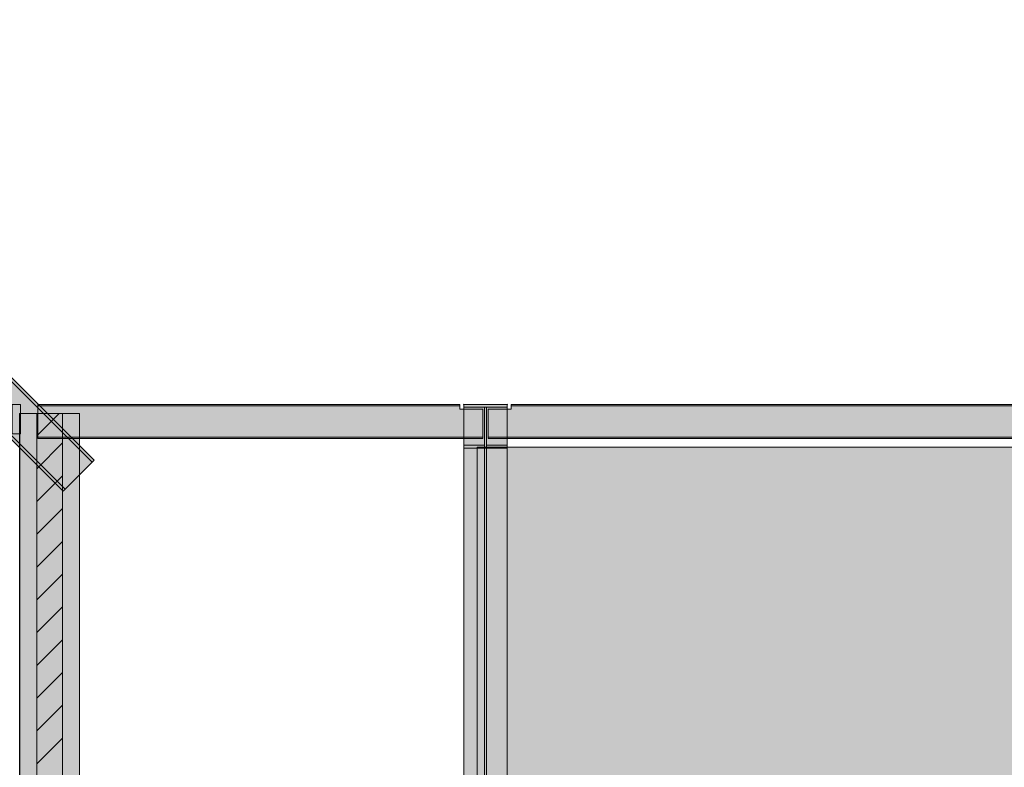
# Model space of a CAD drawing. Header units: millimetres. Extents: x 17 to 413, y 4 to 292.
# Tile 6 of 57: x 105 to 152, y 112 to 147. Entities that reach past the tile are written whole.
import ezdxf

# ---------------------------------------------------------------- set-up
doc = ezdxf.new("R2010")
doc.units = ezdxf.units.MM
for name, color, linetype in [('FILL-C_BDBDBF', 7, 'Continuous'), ('FILL-EPS', 7, 'Continuous'), ('FILL-WHITE', 7, 'Continuous'), ('LINE-CORE', 7, 'Continuous'), ('LINE-INK', 7, 'Continuous'), ('LINE-STEEL_GREY', 7, 'Continuous')]:
    doc.layers.add(name, color=color, linetype=linetype)

msp = doc.modelspace()

# ---------------------------------------------------------------- hatches: boundary and pattern name
at = {"layer": 'FILL-C_BDBDBF', "true_color": 0xbdbdbf}
h = msp.add_hatch(color=9, dxfattribs=at)
h.dxf.hatch_style = 1
h.paths.add_polyline_path([(107.113, 128.445), (107.113, 102.645), (105.894, 102.645), (105.894, 128.445), (106.035, 128.445)])
at = {"layer": 'FILL-EPS', "true_color": 0xccffff}
h = msp.add_hatch(color=7, dxfattribs=at)
h.dxf.hatch_style = 1
h.paths.add_polyline_path([(105.894, 128.445), (105.894, 102.645), (105.865, 102.645), (105.081, 102.645), (105.081, 103.835), (105.081, 119.798), (105.081, 128.445)])
h = msp.add_hatch(color=7, dxfattribs=at)
h.dxf.hatch_style = 1
h.paths.add_polyline_path([(107.926, 112.482), (107.926, 103.835), (107.926, 102.645), (107.113, 102.645), (107.113, 128.445), (107.926, 128.445)])
at = {"layer": 'FILL-WHITE', "true_color": 0xffffff}
h = msp.add_hatch(color=7, dxfattribs=at)
h.dxf.hatch_style = 1
h.paths.add_polyline_path([(108.619, 126.235), (108.521, 126.137), (87.726, 146.932), (87.726, 147.128)])
h = msp.add_hatch(color=7, dxfattribs=at)
h.dxf.hatch_style = 1
h.paths.add_polyline_path([(108.619, 126.235), (108.521, 126.137), (87.726, 146.932), (87.726, 147.128)])
h = msp.add_hatch(color=7, dxfattribs=at)
h.dxf.hatch_style = 1
h.paths.add_polyline_path([(108.619, 126.235), (108.521, 126.137), (87.726, 146.932), (87.726, 147.128)])
h = msp.add_hatch(color=7, dxfattribs=at)
h.dxf.hatch_style = 1
h.paths.add_polyline_path([(108.619, 126.235), (108.521, 126.137), (87.726, 146.932), (87.726, 147.128)])
h = msp.add_hatch(color=7, dxfattribs=at)
h.dxf.hatch_style = 1
h.paths.add_polyline_path([(108.619, 126.235), (108.521, 126.137), (87.726, 146.932), (87.726, 147.128)])
h = msp.add_hatch(color=7, dxfattribs=at)
h.dxf.hatch_style = 1
h.paths.add_polyline_path([(108.619, 126.235), (108.521, 126.137), (87.726, 146.932), (87.726, 147.128)])
h = msp.add_hatch(color=7, dxfattribs=at)
h.dxf.hatch_style = 1
h.paths.add_polyline_path([(108.521, 126.137), (107.244, 124.86), (87.726, 144.378), (87.726, 146.932)])
h = msp.add_hatch(color=7, dxfattribs=at)
h.dxf.hatch_style = 1
h.paths.add_polyline_path([(108.521, 126.137), (107.244, 124.86), (87.726, 144.378), (87.726, 146.932)])
h = msp.add_hatch(color=7, dxfattribs=at)
h.dxf.hatch_style = 1
h.paths.add_polyline_path([(108.521, 126.137), (107.244, 124.86), (87.726, 144.378), (87.726, 146.932)])
h = msp.add_hatch(color=7, dxfattribs=at)
h.dxf.hatch_style = 1
h.paths.add_polyline_path([(108.521, 126.137), (107.244, 124.86), (87.726, 144.378), (87.726, 146.932)])
h = msp.add_hatch(color=7, dxfattribs=at)
h.dxf.hatch_style = 1
h.paths.add_polyline_path([(108.521, 126.137), (107.244, 124.86), (87.726, 144.378), (87.726, 146.932)])
h = msp.add_hatch(color=7, dxfattribs=at)
h.dxf.hatch_style = 1
h.paths.add_polyline_path([(108.521, 126.137), (107.244, 124.86), (87.726, 144.378), (87.726, 146.932)])
h = msp.add_hatch(color=7, dxfattribs=at)
h.dxf.hatch_style = 1
h.paths.add_polyline_path([(107.244, 124.86), (107.146, 124.762), (87.726, 144.183), (87.726, 144.378)])
h = msp.add_hatch(color=7, dxfattribs=at)
h.dxf.hatch_style = 1
h.paths.add_polyline_path([(107.244, 124.86), (107.146, 124.762), (87.726, 144.183), (87.726, 144.378)])
h = msp.add_hatch(color=7, dxfattribs=at)
h.dxf.hatch_style = 1
h.paths.add_polyline_path([(107.244, 124.86), (107.146, 124.762), (87.726, 144.183), (87.726, 144.378)])
h = msp.add_hatch(color=7, dxfattribs=at)
h.dxf.hatch_style = 1
h.paths.add_polyline_path([(107.244, 124.86), (107.146, 124.762), (87.726, 144.183), (87.726, 144.378)])
h = msp.add_hatch(color=7, dxfattribs=at)
h.dxf.hatch_style = 1
h.paths.add_polyline_path([(107.244, 124.86), (107.146, 124.762), (87.726, 144.183), (87.726, 144.378)])
h = msp.add_hatch(color=7, dxfattribs=at)
h.dxf.hatch_style = 1
h.paths.add_polyline_path([(107.244, 124.86), (107.146, 124.762), (87.726, 144.183), (87.726, 144.378)])
h = msp.add_hatch(color=7, dxfattribs=at)
h.dxf.hatch_style = 1
h.paths.add_polyline_path([(105.122, 128.877), (105.122, 127.477), (104.722, 127.477), (104.722, 128.877)])
h = msp.add_hatch(color=7, dxfattribs=at)
h.dxf.hatch_style = 1
h.paths.add_polyline_path([(104.722, 128.877), (105.122, 128.877), (105.122, 127.477), (104.722, 127.477)])
h = msp.add_hatch(color=7, dxfattribs=at)
h.dxf.hatch_style = 1
h.paths.add_polyline_path([(105.938, 128.877), (125.962, 128.877), (125.962, 128.814), (105.938, 128.814)])
h = msp.add_hatch(color=7, dxfattribs=at)
h.dxf.hatch_style = 1
h.paths.add_polyline_path([(125.962, 128.877), (125.962, 128.814), (105.938, 128.814), (105.938, 128.877)])
h = msp.add_hatch(color=7, dxfattribs=at)
h.dxf.hatch_style = 1
h.paths.add_polyline_path([(105.938, 128.814), (125.962, 128.814), (125.962, 128.645), (127.066, 128.645), (127.066, 127.313), (125.962, 127.313), (105.938, 127.313)])
h = msp.add_hatch(color=7, dxfattribs=at)
h.dxf.hatch_style = 1
h.paths.add_polyline_path([(125.962, 128.814), (125.962, 128.645), (127.066, 128.645), (127.066, 127.313), (125.962, 127.313), (105.938, 127.313), (105.938, 128.814)])
h = msp.add_hatch(color=7, dxfattribs=at)
h.dxf.hatch_style = 1
h.paths.add_polyline_path([(126.161, 128.877), (126.148, 128.877), (126.148, 128.878), (126.148, 128.878)])
h = msp.add_hatch(color=7, dxfattribs=at)
h.dxf.hatch_style = 1
h.paths.add_polyline_path([(126.161, 128.877), (126.148, 128.877), (126.148, 128.878), (126.148, 128.878)])
h = msp.add_hatch(color=7, dxfattribs=at)
h.dxf.hatch_style = 1
h.paths.add_polyline_path([(126.161, 128.877), (128.211, 128.877), (128.211, 106.179), (126.161, 106.179)])
h = msp.add_hatch(color=7, dxfattribs=at)
h.dxf.hatch_style = 1
h.paths.add_polyline_path([(128.211, 128.877), (128.211, 128.738), (126.161, 128.738), (126.161, 128.877)])
h = msp.add_hatch(color=7, dxfattribs=at)
h.dxf.hatch_style = 1
h.paths.add_polyline_path([(128.211, 128.877), (128.211, 128.738), (127.227, 128.738), (127.227, 126.933), (128.211, 126.933), (128.211, 126.794), (126.161, 126.794), (126.161, 126.933), (127.145, 126.933), (127.145, 128.738), (126.161, 128.738), (126.161, 128.877)])
h = msp.add_hatch(color=7, dxfattribs=at)
h.dxf.hatch_style = 1
h.paths.add_polyline_path([(127.145, 128.738), (127.145, 106.081), (126.161, 106.081), (126.161, 128.738)])
h = msp.add_hatch(color=7, dxfattribs=at)
h.dxf.hatch_style = 1
h.paths.add_polyline_path([(126.161, 126.794), (126.161, 126.933), (127.145, 126.933), (127.145, 128.738), (127.227, 128.738), (127.227, 126.933), (128.211, 126.933), (128.211, 126.794), (126.161, 126.794)])
h = msp.add_hatch(color=7, dxfattribs=at)
h.dxf.hatch_style = 1
h.paths.add_polyline_path([(128.211, 128.738), (128.211, 106.081), (127.227, 106.081), (127.227, 128.738)])
h = msp.add_hatch(color=7, dxfattribs=at)
h.dxf.hatch_style = 1
h.paths.add_polyline_path([(127.306, 128.645), (128.41, 128.645), (128.41, 128.814), (164.698, 128.814), (164.698, 128.645), (165.802, 128.645), (165.802, 127.313), (164.698, 127.313), (128.41, 127.313), (127.306, 127.313)])
h = msp.add_hatch(color=7, dxfattribs=at)
h.dxf.hatch_style = 1
h.paths.add_polyline_path([(128.41, 128.645), (128.41, 128.814), (164.698, 128.814), (164.698, 128.645), (165.802, 128.645), (165.802, 127.313), (164.698, 127.313), (128.41, 127.313), (127.306, 127.313), (127.306, 128.645)])
h = msp.add_hatch(color=7, dxfattribs=at)
h.dxf.hatch_style = 1
h.paths.add_polyline_path([(128.211, 128.877), (128.224, 128.878), (128.224, 128.878), (128.224, 128.877)])
h = msp.add_hatch(color=7, dxfattribs=at)
h.dxf.hatch_style = 1
h.paths.add_polyline_path([(128.41, 128.877), (164.698, 128.877), (164.698, 128.814), (128.41, 128.814)])
h = msp.add_hatch(color=7, dxfattribs=at)
h.dxf.hatch_style = 1
h.paths.add_polyline_path([(164.698, 128.877), (164.698, 128.814), (128.41, 128.814), (128.41, 128.877)])
h = msp.add_hatch(color=7, dxfattribs=at)
h.dxf.hatch_style = 1
h.paths.add_polyline_path([(107.926, 128.445), (107.926, 105.505), (105.079, 105.505), (105.079, 128.445)])
h = msp.add_hatch(color=7, dxfattribs=at)
h.dxf.hatch_style = 1
h.paths.add_polyline_path([(105.081, 128.445), (107.926, 128.445), (107.926, 105.505), (105.081, 105.505), (105.08, 105.493), (105.079, 105.493), (105.079, 128.445)])
h = msp.add_hatch(color=7, dxfattribs=at)
h.dxf.hatch_style = 1
h.paths.add_polyline_path([(107.926, 128.445), (107.926, 102.645), (105.081, 102.645), (105.081, 128.445)])
h = msp.add_hatch(color=7, dxfattribs=at)
h.dxf.hatch_style = 1
h.paths.add_polyline_path([(105.081, 128.445), (107.926, 128.445), (107.926, 104.434), (105.081, 104.434)])
h = msp.add_hatch(color=7, dxfattribs=at)
h.dxf.hatch_style = 1
h.paths.add_polyline_path([(107.926, 128.445), (107.926, 104.434), (105.081, 104.434), (105.081, 128.445)])
h = msp.add_hatch(color=7, dxfattribs=at)
h.dxf.hatch_style = 1
h.paths.add_polyline_path([(105.938, 127.313), (125.962, 127.313), (127.066, 127.313), (127.066, 127.251), (125.962, 127.251), (105.938, 127.251)])
h = msp.add_hatch(color=7, dxfattribs=at)
h.dxf.hatch_style = 1
h.paths.add_polyline_path([(125.962, 127.313), (127.066, 127.313), (127.066, 127.251), (125.962, 127.251), (105.938, 127.251), (105.938, 127.313)])
h = msp.add_hatch(color=7, dxfattribs=at)
h.dxf.hatch_style = 1
h.paths.add_polyline_path([(127.306, 127.313), (128.41, 127.313), (164.698, 127.313), (165.802, 127.313), (165.802, 127.251), (164.698, 127.251), (128.41, 127.251), (127.306, 127.251)])
h = msp.add_hatch(color=7, dxfattribs=at)
h.dxf.hatch_style = 1
h.paths.add_polyline_path([(164.698, 127.313), (165.802, 127.313), (165.802, 127.251), (128.41, 127.251), (127.306, 127.251), (127.306, 127.313)])
h = msp.add_hatch(color=7, dxfattribs=at)
h.dxf.hatch_style = 1
h.paths.add_polyline_path([(127.145, 126.933), (127.145, 104.804), (126.161, 104.804), (126.161, 126.933)])
h = msp.add_hatch(color=7, dxfattribs=at)
h.dxf.hatch_style = 1
h.paths.add_polyline_path([(126.161, 104.706), (126.161, 126.794), (128.211, 126.794), (128.211, 104.706)])
h = msp.add_hatch(color=7, dxfattribs=at)
h.dxf.hatch_style = 1
h.paths.add_polyline_path([(200.418, 126.845), (218.446, 108.817), (218.446, 103.845), (126.786, 103.845), (126.786, 126.845)])
h = msp.add_hatch(color=7, dxfattribs=at)
h.dxf.hatch_style = 1
h.paths.add_polyline_path([(200.418, 126.845), (218.446, 108.817), (218.446, 103.845), (126.786, 103.845), (126.786, 126.845)])
h = msp.add_hatch(color=7, dxfattribs=at)
h.dxf.hatch_style = 1
h.paths.add_polyline_path([(128.211, 126.933), (128.211, 104.804), (127.227, 104.804), (127.227, 126.933)])

# ---------------------------------------------------------------- linework, layer by layer
at = {"layer": 'LINE-CORE', "lineweight": 5}
for points in [[(108.619, 126.235), (108.521, 126.137), (87.726, 146.932), (87.726, 147.128)], [(108.619, 126.235), (108.521, 126.137), (87.726, 146.932), (87.726, 147.128)], [(108.619, 126.235), (108.619, 126.235), (108.619, 126.235), (108.619, 126.235), (108.619, 126.235), (108.521, 126.137), (87.726, 146.932), (87.726, 147.128)], [(108.619, 126.235), (108.619, 126.235), (108.619, 126.235), (108.619, 126.235), (108.619, 126.235), (108.521, 126.137), (87.726, 146.932), (87.726, 147.128)], [(108.619, 126.235), (108.619, 126.235), (108.619, 126.235), (108.619, 126.235), (108.619, 126.235), (108.521, 126.137), (87.726, 146.932), (87.726, 147.128)], [(108.619, 126.235), (108.619, 126.235), (108.619, 126.235), (108.619, 126.235), (108.619, 126.235), (108.521, 126.137), (87.726, 146.932), (87.726, 147.128)], [(108.521, 126.137), (107.244, 124.86), (87.726, 144.378), (87.726, 146.932)], [(108.521, 126.137), (107.244, 124.86), (87.726, 144.378), (87.726, 146.932)], [(108.521, 126.137), (108.521, 126.137), (107.244, 124.86), (87.726, 144.378), (87.726, 146.932)], [(108.521, 126.137), (108.521, 126.137), (107.244, 124.86), (87.726, 144.378), (87.726, 146.932)], [(108.521, 126.137), (108.521, 126.137), (107.244, 124.86), (87.726, 144.378), (87.726, 146.932)], [(108.521, 126.137), (108.521, 126.137), (107.244, 124.86), (87.726, 144.378), (87.726, 146.932)], [(107.244, 124.86), (107.244, 124.86), (107.244, 124.86), (107.146, 124.762), (87.726, 144.183), (87.726, 144.378)], [(107.244, 124.86), (107.244, 124.86), (107.244, 124.86), (107.146, 124.762), (87.726, 144.183), (87.726, 144.378)], [(107.244, 124.86), (107.244, 124.86), (107.244, 124.86), (107.244, 124.86), (107.146, 124.762), (87.726, 144.183), (87.726, 144.378)], [(107.244, 124.86), (107.244, 124.86), (107.244, 124.86), (107.244, 124.86), (107.146, 124.762), (87.726, 144.183), (87.726, 144.378)], [(107.244, 124.86), (107.244, 124.86), (107.244, 124.86), (107.244, 124.86), (107.146, 124.762), (87.726, 144.183), (87.726, 144.378)], [(107.244, 124.86), (107.244, 124.86), (107.244, 124.86), (107.244, 124.86), (107.146, 124.762), (87.726, 144.183), (87.726, 144.378)], [(105.122, 128.877), (105.122, 127.477), (104.722, 127.477), (104.722, 128.877)], [(104.722, 128.877), (105.122, 128.877), (105.122, 127.477), (104.722, 127.477)], [(105.938, 128.877), (125.962, 128.877), (125.962, 128.877), (125.962, 128.814), (105.938, 128.814), (105.938, 128.814)], [(125.962, 128.877), (125.962, 128.814), (105.938, 128.814), (105.938, 128.877)], [(105.938, 128.814), (125.962, 128.814), (125.962, 128.645), (127.066, 128.645), (127.066, 127.313), (125.962, 127.313), (105.938, 127.313)], [(125.962, 128.814), (125.962, 128.645), (127.066, 128.645), (127.066, 127.313), (125.962, 127.313), (105.938, 127.313), (105.938, 128.814)], [(126.161, 128.877), (126.161, 128.877), (126.148, 128.877), (126.148, 128.878), (126.148, 128.878)], [(126.161, 128.877), (126.161, 128.877), (126.148, 128.877), (126.148, 128.878), (126.148, 128.878)], [(126.161, 128.877), (128.211, 128.877), (128.211, 106.179), (126.161, 106.179)], [(128.211, 128.877), (128.211, 128.738), (128.211, 128.738), (128.211, 128.738), (126.161, 128.738), (126.161, 128.738), (126.161, 128.738), (126.161, 128.877)], [(128.211, 128.877), (128.211, 128.738), (128.211, 128.738), (128.211, 128.738), (127.227, 128.738), (127.227, 126.933), (128.211, 126.933), (128.211, 126.794), (128.211, 126.794), (128.211, 126.794), (126.161, 126.794), (126.161, 126.933), (126.161, 126.933), (126.161, 126.933), (127.145, 126.933), (127.145, 128.738), (126.161, 128.738), (126.161, 128.877)], [(127.145, 128.738), (127.145, 106.081), (126.161, 106.081), (126.161, 128.738)], [(126.161, 126.794), (126.161, 126.933), (126.161, 126.933), (126.161, 126.933), (127.145, 126.933), (127.145, 128.738), (127.145, 128.738), (127.227, 128.738), (127.227, 128.738), (127.227, 126.933), (128.211, 126.933), (128.211, 126.933), (128.211, 126.933), (128.211, 126.794), (128.211, 126.794), (128.211, 126.794), (126.161, 126.794), (126.161, 126.794)], [(128.211, 128.738), (128.211, 106.081), (127.227, 106.081), (127.227, 128.738)], [(127.306, 128.645), (128.41, 128.645), (128.41, 128.814), (164.698, 128.814), (164.698, 128.814), (164.698, 128.814), (164.698, 128.814), (164.698, 128.645), (165.802, 128.645), (165.802, 127.313), (164.698, 127.313), (128.41, 127.313), (128.41, 127.313), (127.306, 127.313)], [(128.41, 128.645), (128.41, 128.814), (128.41, 128.814), (128.41, 128.814), (128.41, 128.814), (164.698, 128.814), (164.698, 128.645), (165.802, 128.645), (165.802, 127.313), (164.698, 127.313), (164.698, 127.313), (128.41, 127.313), (127.306, 127.313), (127.306, 128.645)], [(128.211, 128.877), (128.224, 128.878), (128.224, 128.878), (128.224, 128.877), (128.211, 128.877)], [(128.41, 128.877), (164.698, 128.877), (164.698, 128.814), (128.41, 128.814)], [(164.698, 128.877), (164.698, 128.814), (128.41, 128.814), (128.41, 128.877)], [(107.926, 128.445), (107.926, 105.505), (107.926, 105.505), (105.079, 105.505), (105.079, 128.445), (105.079, 128.445)], [(105.081, 128.445), (107.926, 128.445), (107.926, 128.445), (107.926, 105.505), (105.081, 105.505), (105.08, 105.493), (105.079, 105.493), (105.079, 128.445)], [(107.926, 128.445), (107.926, 102.645), (105.081, 102.645), (105.081, 128.445)], [(105.081, 128.445), (107.926, 128.445), (107.926, 104.434), (105.081, 104.434)], [(107.926, 128.445), (107.926, 104.434), (105.081, 104.434), (105.081, 128.445)], [(105.938, 127.313), (125.962, 127.313), (125.962, 127.313), (127.066, 127.313), (127.066, 127.251), (125.962, 127.251), (105.938, 127.251), (105.938, 127.251)], [(125.962, 127.313), (127.066, 127.313), (127.066, 127.251), (125.962, 127.251), (125.962, 127.251), (105.938, 127.251), (105.938, 127.313)], [(127.306, 127.313), (128.41, 127.313), (164.698, 127.313), (164.698, 127.313), (165.802, 127.313), (165.802, 127.251), (164.698, 127.251), (128.41, 127.251), (128.41, 127.251), (127.306, 127.251)], [(164.698, 127.313), (165.802, 127.313), (165.802, 127.251), (128.41, 127.251), (127.306, 127.251), (127.306, 127.313)], [(127.145, 126.933), (127.145, 104.804), (126.161, 104.804), (126.161, 126.933)], [(126.161, 104.706), (126.161, 126.794), (128.211, 126.794), (128.211, 126.794), (128.211, 104.706), (126.161, 104.706)], [(200.418, 126.845), (218.446, 108.817), (218.446, 103.845), (126.786, 103.845), (126.786, 126.845)], [(200.418, 126.845), (218.446, 108.817), (218.446, 108.817), (218.446, 108.817), (218.446, 103.845), (126.786, 103.845), (126.786, 103.845), (126.786, 126.845)], [(128.211, 126.933), (128.211, 104.804), (127.227, 104.804), (127.227, 126.933)]]:
    msp.add_lwpolyline(points, close=True, dxfattribs=at)
at = {"layer": 'LINE-INK', "lineweight": 5}
for points in [[(105.894, 128.445), (105.894, 102.645), (105.865, 102.645), (105.081, 102.645), (105.081, 103.835), (105.081, 119.798), (105.081, 128.445)], [(107.926, 112.482), (107.926, 103.835), (107.926, 102.645), (107.113, 102.645), (105.894, 102.645), (105.865, 102.645), (105.081, 102.645), (105.081, 103.835), (105.081, 119.798), (105.081, 128.445), (105.894, 128.445), (106.035, 128.445), (107.113, 128.445), (107.926, 128.445)], [(107.113, 128.445), (107.113, 102.645), (105.894, 102.645), (105.894, 128.445), (106.035, 128.445)], [(107.926, 112.482), (107.926, 103.835), (107.926, 102.645), (107.113, 102.645), (107.113, 128.445), (107.926, 128.445)]]:
    msp.add_lwpolyline(points, close=True, dxfattribs=at)
at = {"layer": 'LINE-STEEL_GREY', "lineweight": 5}
for p, q in [((105.894, 127.38), (106.959, 128.445)), ((105.894, 125.824), (107.113, 127.044)), ((105.894, 124.269), (107.113, 125.488)), ((105.894, 122.713), (107.113, 123.932)), ((105.894, 121.158), (107.113, 122.377)), ((105.894, 119.602), (107.113, 120.821)), ((105.894, 118.046), (107.113, 119.265)), ((105.894, 116.491), (107.113, 117.71)), ((105.894, 114.935), (107.113, 116.154)), ((105.894, 113.379), (107.113, 114.599)), ((105.894, 111.824), (107.113, 113.043))]:
    msp.add_line(p, q, dxfattribs=at)

doc.saveas('drawing.dxf')
